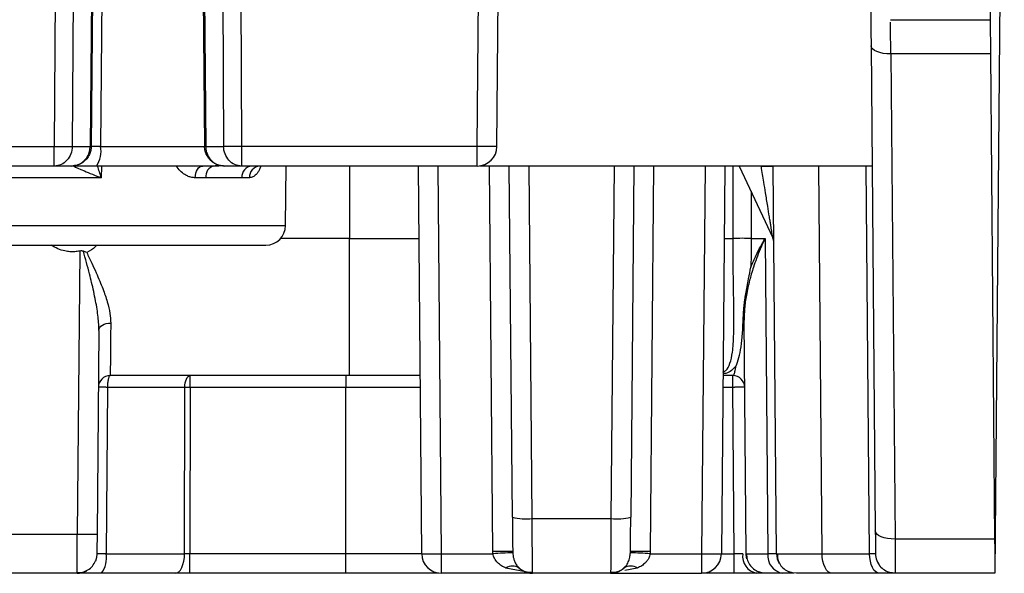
# Model space of a CAD drawing. Extents: x 897.4 to 914.4, y -8.5 to 2.5.
# Tile 10 of 102: x 903.851 to 904.341, y -6.024 to -5.748. Entities that reach past the tile are written whole.
import ezdxf

# ---------------------------------------------------------------- set-up
doc = ezdxf.new("R2010")
doc.units = 0
doc.header["$LTSCALE"] = 4
doc.header["$MEASUREMENT"] = 0
doc.layers.get('0').update_dxf_attribs({"linetype": 'CONTINUOUS'})

msp = doc.modelspace()

# ---------------------------------------------------------------- linework, layer by layer
for p, q in [((904.3410298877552, -5.488966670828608), (904.3363628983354, -6.02375180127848)), ((903.8691821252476, -5.646141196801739), (903.868264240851, -5.811239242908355)), ((903.8781021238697, -5.646141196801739), (903.8771842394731, -5.811239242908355)), ((903.8875478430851, -5.646141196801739), (903.8861070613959, -5.811239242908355)), ((903.8881011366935, -5.646141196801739), (903.8866603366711, -5.811239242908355)), ((903.8927244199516, -5.646141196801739), (903.8913199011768, -5.811239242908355)), ((903.9416086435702, -5.646141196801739), (903.9430494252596, -5.811239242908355)), ((903.9421619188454, -5.646141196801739), (903.9436027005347, -5.811239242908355)), ((903.951607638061, -5.646141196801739), (903.9525255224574, -5.811239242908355)), ((903.9605276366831, -5.646141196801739), (903.9614455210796, -5.811239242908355)), ((904.0787177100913, -5.811239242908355), (904.0801585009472, -5.646141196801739)), ((904.0885598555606, -5.811239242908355), (904.0900006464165, -5.646141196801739)), ((904.3338012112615, -5.730213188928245), (904.3339578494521, -5.748161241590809)), ((904.2843642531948, -5.748161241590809), (904.3339578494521, -5.748161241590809)), ((904.3339578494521, -5.748161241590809), (904.3341066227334, -5.765209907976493)), ((904.2747204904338, -5.761136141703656), (904.2768279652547, -6.002629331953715)), ((904.3341066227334, -5.765209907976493), (904.2845626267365, -5.765209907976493)), ((904.2845626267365, -5.765209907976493), (904.286670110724, -6.006703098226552)), ((904.3341066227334, -5.765209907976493), (904.336214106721, -6.006703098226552)), ((903.8393982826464, -5.811239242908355), (903.868264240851, -5.811239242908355)), ((903.868264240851, -5.820995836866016), (903.868264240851, -5.811239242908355)), ((903.8771842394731, -5.811239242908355), (903.8861070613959, -5.811239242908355)), ((903.8913199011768, -5.811239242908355), (903.9432510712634, -5.811239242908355)), ((903.9436027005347, -5.811239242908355), (903.9525255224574, -5.811239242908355)), ((904.0787177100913, -5.811239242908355), (903.9614455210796, -5.811239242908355)), ((903.9614455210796, -5.811239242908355), (903.9614455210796, -5.820995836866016)), ((904.0787177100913, -5.820995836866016), (904.0787177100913, -5.811239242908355)), ((903.868264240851, -5.820995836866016), (903.8393982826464, -5.820995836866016)), ((903.8768182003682, -5.820995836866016), (903.868264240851, -5.820995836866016)), ((903.8917192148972, -5.820995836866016), (903.891669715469, -5.826849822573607)), ((903.9502519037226, -5.820995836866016), (903.9473994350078, -5.820995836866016)), ((903.9614455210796, -5.820995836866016), (903.9528915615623, -5.820995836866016)), ((904.0787177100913, -5.820995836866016), (903.9614455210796, -5.820995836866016)), ((903.9833653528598, -5.850609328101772), (903.9836237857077, -5.820995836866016)), ((904.0152485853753, -5.820995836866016), (904.0152485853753, -5.857030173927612)), ((904.051116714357, -6.013995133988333), (904.0494324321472, -5.820995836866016)), ((904.060958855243, -6.013995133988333), (904.0592745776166, -5.820995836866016)), ((904.2752428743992, -5.820995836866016), (904.0800379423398, -5.820995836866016)), ((904.0865407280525, -6.012914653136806), (904.0848658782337, -5.820995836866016)), ((904.0962339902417, -5.995854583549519), (904.0947080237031, -5.820995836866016)), ((904.1060761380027, -5.996540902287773), (904.104544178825, -5.820995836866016)), ((904.1468191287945, -5.820995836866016), (904.1452871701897, -5.996540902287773)), ((904.1566552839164, -5.820995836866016), (904.1551293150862, -5.995854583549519)), ((904.1664974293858, -5.820995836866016), (904.1648225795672, -6.012914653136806)), ((904.1920887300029, -5.820995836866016), (904.1904044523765, -6.013995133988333)), ((904.2019308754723, -5.820995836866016), (904.2002465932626, -6.013995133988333)), ((904.2060675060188, -5.857030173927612), (904.2060695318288, -5.820995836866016)), ((904.2091600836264, -5.820995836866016), (904.2258101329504, -5.856702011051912)), ((904.2277145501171, -6.013995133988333), (904.226030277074, -5.820995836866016)), ((904.2503514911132, -6.013995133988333), (904.2486672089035, -5.820995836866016)), ((904.2739745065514, -6.013995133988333), (904.2722902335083, -5.820995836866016)), ((903.891669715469, -5.826849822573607), (903.8159928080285, -5.826849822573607)), ((903.9436960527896, -5.826849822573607), (903.938391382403, -5.826849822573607)), ((903.9654193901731, -5.826849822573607), (903.961594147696, -5.826849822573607)), ((904.2150293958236, -5.833582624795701), (904.2150316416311, -5.857030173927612)), ((903.7242971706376, -5.850609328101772), (903.9833653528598, -5.850609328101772)), ((904.0152485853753, -5.857030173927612), (903.9809081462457, -5.857030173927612)), ((904.0152485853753, -5.925326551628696), (904.0152485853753, -5.857030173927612)), ((904.0152485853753, -5.857030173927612), (904.0497469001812, -5.857030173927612)), ((904.2016164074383, -5.857030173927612), (904.2060675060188, -5.857030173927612)), ((904.2150316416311, -5.857030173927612), (904.2219416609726, -5.857030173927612)), ((904.2219416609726, -5.857030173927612), (904.2233114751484, -6.013995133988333)), ((903.8809471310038, -5.863368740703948), (903.8797177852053, -6.004238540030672)), ((904.2125570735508, -6.013995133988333), (904.2115430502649, -5.89779958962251)), ((903.8904451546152, -5.902802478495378), (903.8895599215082, -6.004238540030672)), ((904.0152485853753, -5.925326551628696), (903.8961027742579, -5.925326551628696)), ((903.9359317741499, -5.931180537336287), (903.9359317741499, -5.925326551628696)), ((904.0132800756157, -5.925326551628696), (904.0132800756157, -5.931180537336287)), ((904.2059290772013, -5.925326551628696), (904.2010203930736, -5.925326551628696)), ((904.2059290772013, -5.931180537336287), (904.2059290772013, -5.925326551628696)), ((903.8947240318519, -5.931180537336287), (903.8940194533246, -6.013995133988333)), ((903.9332539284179, -5.931180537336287), (903.8947240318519, -5.931180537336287)), ((903.9330754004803, -6.013995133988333), (903.9332538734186, -5.931180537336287)), ((903.9359317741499, -5.931180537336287), (903.9357583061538, -6.013995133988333)), ((904.0132800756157, -5.931180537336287), (903.9359317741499, -5.931180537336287)), ((904.0132800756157, -6.013995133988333), (904.0132800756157, -5.931180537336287)), ((904.0503940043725, -5.931180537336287), (904.0132800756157, -5.931180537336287)), ((904.2059290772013, -5.931180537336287), (904.2009693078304, -5.931180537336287)), ((904.2066517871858, -6.013995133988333), (904.2059290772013, -5.931180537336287)), ((904.0503101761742, -5.940636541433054), (904.0504765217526, -5.940636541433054)), ((904.2008867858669, -5.940636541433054), (904.2010492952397, -5.940636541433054)), ((904.1060761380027, -5.996540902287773), (904.1452871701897, -5.996540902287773)), ((903.8279447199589, -6.004238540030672), (903.8797177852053, -6.004238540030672)), ((904.336214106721, -6.006703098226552), (904.286670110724, -6.006703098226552)), ((903.8940194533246, -6.013995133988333), (903.9330754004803, -6.013995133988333)), ((904.0132800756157, -6.013995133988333), (903.9357583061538, -6.013995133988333)), ((903.9357583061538, -6.02375180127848), (903.9357583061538, -6.013995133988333)), ((904.0132800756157, -6.02375180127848), (904.0132800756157, -6.013995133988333)), ((904.051116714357, -6.013995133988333), (904.0132800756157, -6.013995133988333)), ((904.060958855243, -6.013995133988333), (904.0865766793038, -6.013995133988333)), ((904.060958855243, -6.02375180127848), (904.060958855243, -6.013995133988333)), ((904.0865766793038, -6.013995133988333), (904.0865407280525, -6.012914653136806)), ((904.1648225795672, -6.012914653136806), (904.1647866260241, -6.013995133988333)), ((904.1647866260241, -6.013995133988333), (904.1904044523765, -6.013995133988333)), ((904.1904044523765, -6.013995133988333), (904.1904044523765, -6.02375180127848)), ((904.2002465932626, -6.013995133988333), (904.2066517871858, -6.013995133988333)), ((904.2066517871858, -6.02375180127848), (904.2066517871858, -6.013995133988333)), ((904.2125570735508, -6.013995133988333), (904.2132437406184, -6.014001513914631)), ((904.2277145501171, -6.013995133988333), (904.2233114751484, -6.013995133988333)), ((904.2277145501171, -6.013995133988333), (904.2284819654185, -6.014000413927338)), ((904.2503514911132, -6.013995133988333), (904.2739745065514, -6.013995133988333)), ((904.1027813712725, -6.023082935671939), (904.0929727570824, -6.021182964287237)), ((904.1583905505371, -6.021182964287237), (904.1521749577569, -6.022386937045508)), ((903.8796326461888, -6.02375180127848), (903.8280298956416, -6.02375180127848)), ((903.8796326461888, -6.02375180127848), (903.8796432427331, -6.023014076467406)), ((904.0132800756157, -6.02375180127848), (903.9357583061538, -6.02375180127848)), ((904.1062344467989, -6.02375180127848), (904.060958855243, -6.02375180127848)), ((904.1451288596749, -6.02375180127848), (904.1062344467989, -6.02375180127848)), ((904.1451288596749, -6.02375180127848), (904.1904044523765, -6.02375180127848)), ((904.2066517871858, -6.02375180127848), (904.1904044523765, -6.02375180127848)), ((904.2362364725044, -6.02375180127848), (904.2308157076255, -6.02375180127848)), ((904.2788955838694, -6.02375180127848), (904.2552725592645, -6.02375180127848)), ((904.2830286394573, -6.02375180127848), (904.2788955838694, -6.02375180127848)), ((904.3363628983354, -6.02375180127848), (904.2867693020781, -6.02375180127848))]:
    msp.add_line(p, q)
at = {"flags": 128}
for points in [[(904.2845626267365, -5.765209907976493), (904.2826469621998, -5.765144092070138), (904.2808045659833, -5.764921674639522), (904.2791059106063, -5.76455119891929), (904.2776159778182, -5.764046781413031), (904.2763917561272, -5.763427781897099), (904.2754800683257, -5.762717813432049), (904.274915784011, -5.761944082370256), (904.2747204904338, -5.761136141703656)], [(903.9473994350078, -5.820995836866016), (903.9484638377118, -5.820808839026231), (903.9493804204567, -5.820331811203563)], [(903.938391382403, -5.826849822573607), (903.938471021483, -5.825705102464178), (903.9386939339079, -5.8246057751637), (903.9390516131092, -5.82359371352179), (903.9395304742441, -5.822707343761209), (903.9401123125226, -5.821980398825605), (903.9407750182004, -5.821440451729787), (903.9414934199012, -5.821108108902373), (903.9422402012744, -5.820995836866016)], [(903.8904451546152, -5.902802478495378), (903.8905640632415, -5.902090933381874), (903.8909038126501, -5.901408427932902), (903.8914514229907, -5.900781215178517), (903.8921860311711, -5.90023298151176), (903.8930795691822, -5.899784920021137), (903.894097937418, -5.899453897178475), (903.8952022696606, -5.899252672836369), (903.8963504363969, -5.899188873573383)], [(904.286670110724, -6.006703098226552), (904.2847544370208, -6.006637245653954), (904.2829120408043, -6.006414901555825), (904.2812133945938, -6.006044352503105), (904.2797234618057, -6.005539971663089), (904.2784992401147, -6.004920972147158), (904.2775875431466, -6.00421104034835), (904.277023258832, -6.003437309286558), (904.2768279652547, -6.002629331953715)], [(904.336214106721, -6.006703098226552), (904.3362560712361, -6.011510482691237), (904.3362926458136, -6.015701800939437), (904.3363225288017, -6.019127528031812), (904.3363446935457, -6.021665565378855), (904.3363582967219, -6.023225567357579), (904.3363628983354, -6.02375180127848)], [(903.8894747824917, -6.013995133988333), (903.8892711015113, -6.015903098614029), (903.8887268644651, -6.017673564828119)], [(903.9286038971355, -6.02375180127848), (903.9294714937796, -6.023564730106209), (903.9303061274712, -6.023010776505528), (903.9310760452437, -6.022110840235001), (903.9317520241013, -6.020899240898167), (903.9323083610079, -6.019422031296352), (903.9327238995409, -6.017735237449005), (903.9329828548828, -6.015903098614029), (903.9330754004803, -6.013995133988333)], [(904.2129084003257, -6.016516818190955), (904.2127607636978, -6.015903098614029), (904.2125570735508, -6.013995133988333)], [(904.2552725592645, -6.02375180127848), (904.2543177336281, -6.023564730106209), (904.2533991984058, -6.023010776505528), (904.252551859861, -6.022110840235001), (904.2518079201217, -6.020899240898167), (904.251195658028, -6.019422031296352), (904.2507383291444, -6.017735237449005), (904.2504533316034, -6.015903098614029), (904.2503514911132, -6.013995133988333)], [(904.2788955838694, -6.02375180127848), (904.277940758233, -6.023564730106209), (904.2770222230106, -6.023010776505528), (904.2761748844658, -6.022110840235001), (904.2754309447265, -6.020899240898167), (904.2748186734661, -6.019422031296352), (904.2743613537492, -6.017735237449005), (904.2740763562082, -6.015903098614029), (904.2739745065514, -6.013995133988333)], [(904.0996036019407, -6.021182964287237), (904.1003030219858, -6.021763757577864), (904.1004098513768, -6.021843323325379)], [(904.1507632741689, -6.021979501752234), (904.1510602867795, -6.021763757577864), (904.1517597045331, -6.021182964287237)], [(904.2223992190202, -6.02375180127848), (904.2204895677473, -6.023564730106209), (904.2187241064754, -6.023039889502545)], [(904.2375566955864, -6.02375180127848), (904.2356470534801, -6.023564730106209), (904.2339062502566, -6.023049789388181)], [(904.2867693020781, -6.02375180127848), (904.2848596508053, -6.023564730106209), (904.2840707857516, -6.023374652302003)]]:
    msp.add_lwpolyline(points, dxfattribs=at)
for centre, radius, start, end in [((903.8863836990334, -5.787181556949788), 0.02405927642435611, 269.3411889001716, 270.6588110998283), ((903.8782287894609, -5.813552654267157), 0.01329394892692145, 325.9516347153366, 10.0216260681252), ((903.9433260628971, -5.787181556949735), 0.02405927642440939, 269.3411889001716, 270.6588110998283), ((904.0787177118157, -5.811153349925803), 0.00984251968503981, 270, 359.5000000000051), ((903.9488822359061, -5.826117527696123), 0.005237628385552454, 102.0777696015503, 188.0370955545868), ((903.9670438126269, -5.826434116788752), 0.005465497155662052, 95.72038382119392, 184.3621305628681), ((903.9709399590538, -5.826509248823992), 0.005531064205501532, 94.57877028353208, 183.5302049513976), ((904.2230803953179, -5.990205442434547), 0.16891861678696, 88.99843794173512, 91.00156205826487), ((903.9735232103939, -5.85052342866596), 0.009842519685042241, 270, 359.5000000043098), ((904.210549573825, -6.207446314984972), 0.3504448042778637, 89.26718682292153, 90.73281317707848), ((904.2204579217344, -5.859197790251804), 0.005905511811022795, 0.5000000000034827, 25.00000092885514), ((904.2083703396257, -5.897846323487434), 0.003173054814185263, 0.8439028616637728, 29.10429346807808), ((903.896102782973, -5.931232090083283), 0.005905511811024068, 90, 179.5000000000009), ((904.2059290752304, -5.931232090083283), 0.005905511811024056, 0.4999999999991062, 90), ((904.1033548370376, -5.964651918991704), 0.03200488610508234, 257.1445287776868, 274.8776161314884), ((904.1480084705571, -5.964651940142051), 0.03200486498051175, 265.1223817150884, 282.8554756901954), ((903.8846388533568, -5.722228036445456), 0.2820534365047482, 269.0002931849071, 270.9997068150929), ((903.8817575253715, -6.016287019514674), 0.01247427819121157, 323.243612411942, 10.58703406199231), ((904.0609588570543, -6.013909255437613), 0.009842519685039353, 180.4999999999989, 270), ((904.0914618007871, -6.294925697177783), 0.2820539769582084, 89.00029416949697, 90.99970583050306), ((904.105943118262, -6.30631562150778), 0.2929613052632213, 91.86646199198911, 93.7903468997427), ((904.1454202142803, -6.306315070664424), 0.292960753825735, 86.20965128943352, 88.13353981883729), ((904.1599015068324, -6.294925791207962), 0.2820540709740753, 89.0002945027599, 90.99970549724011), ((904.1904044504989, -6.013909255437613), 0.009842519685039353, 270, 359.5000000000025), ((904.219498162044, -6.015175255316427), 0.008745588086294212, 172.4799989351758, 258.7165315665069), ((904.2321510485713, -6.014960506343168), 0.008892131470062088, 173.7674115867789, 261.3631592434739), ((904.2375566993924, -6.013909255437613), 0.009842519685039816, 180.4999999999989, 209.9310012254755), ((904.2867692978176, -6.013909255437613), 0.00984251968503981, 180.4999999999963, 221.3632842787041), ((904.0962881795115, -6.026123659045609), 0.005949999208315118, 56.13665958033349, 123.8633404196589), ((904.155075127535, -6.026123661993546), 0.005950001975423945, 56.13667081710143, 123.8633291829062), ((903.879632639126, -6.013909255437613), 0.009842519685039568, 270, 299.2346250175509), ((904.1062344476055, -6.013909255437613), 0.009842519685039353, 239.5260514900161, 269.9999999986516), ((904.1451288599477, -6.013909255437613), 0.00984251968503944, 269.9999999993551, 302.3534430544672)]:
    msp.add_arc(centre, radius, start, end)
for points, knots in [([(904.274522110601, -5.738404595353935), (904.274522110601, -5.738404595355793), (904.2745410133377, -5.740570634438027), (904.2746108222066, -5.748569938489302), (904.2746615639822, -5.754384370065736), (904.274720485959, -5.761136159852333)], [0, 0, 0, 0, 0.5, 0.5, 1, 1, 1, 1]), ([(903.8682642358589, -5.811239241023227), (903.8701251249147, -5.811249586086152), (903.8719828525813, -5.811255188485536), (903.8751218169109, -5.811255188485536), (903.8763977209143, -5.811249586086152), (903.8771842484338, -5.811239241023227)], [0, 0, 0, 0, 0.5, 0.5, 1, 1, 1, 1]), ([(903.8771842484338, -5.811239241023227), (903.8771639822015, -5.813801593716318), (903.8761936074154, -5.816339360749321), (903.8728949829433, -5.819947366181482), (903.8705866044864, -5.820995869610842), (903.8682642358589, -5.820995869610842)], [0, 0, 0, 0, 0.5, 0.5, 1, 1, 1, 1]), ([(903.8768181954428, -5.820995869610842), (903.8774207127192, -5.820959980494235), (903.8785990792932, -5.820889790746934), (903.8802607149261, -5.820347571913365), (903.8817343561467, -5.819558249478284), (903.8829934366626, -5.818555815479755), (903.8840267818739, -5.817410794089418), (903.8848350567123, -5.816178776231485), (903.8854301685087, -5.814910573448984), (903.8858258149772, -5.813648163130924), (903.8860582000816, -5.812425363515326), (903.8860911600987, -5.811625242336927), (903.8861070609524, -5.811239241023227)], [0, 0, 0, 0, 0.124821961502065, 0.244119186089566, 0.3578933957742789, 0.4661470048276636, 0.5688832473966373, 0.6661063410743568, 0.7578216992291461, 0.8440362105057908, 0.9247586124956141, 0.9999999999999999, 0.9999999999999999, 0.9999999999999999, 0.9999999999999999]), ([(903.8866603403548, -5.811239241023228), (903.886615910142, -5.811898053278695), (903.886521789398, -5.813293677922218), (903.8857911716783, -5.815404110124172), (903.8844933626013, -5.817496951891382), (903.8825156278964, -5.819331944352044), (903.8798873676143, -5.8207117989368), (903.877867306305, -5.820898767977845), (903.8768181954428, -5.820995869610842)], [0, 0, 0, 0, 0.1285555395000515, 0.2723314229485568, 0.4313556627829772, 0.6056414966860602, 0.7951914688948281, 1, 1, 1, 1]), ([(903.8913198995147, -5.811239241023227), (903.8900047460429, -5.811255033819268), (903.8888181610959, -5.811263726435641), (903.8871235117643, -5.811263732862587), (903.8866602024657, -5.811255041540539), (903.8866603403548, -5.811239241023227)], [0, 0, 0, 0, 0.5, 0.5, 1, 1, 1, 1]), ([(903.9528915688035, -5.820995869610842), (903.9522527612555, -5.820959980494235), (903.9510034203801, -5.820889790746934), (903.9492387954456, -5.820347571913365), (903.9476738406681, -5.819558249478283), (903.9463375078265, -5.818555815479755), (903.9452422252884, -5.817410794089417), (903.9443872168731, -5.816178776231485), (903.9437594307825, -5.814910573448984), (903.9433434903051, -5.813648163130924), (903.9431003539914, -5.812425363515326), (903.9430659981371, -5.811625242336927), (903.9430494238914, -5.811239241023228)], [0, 0, 0, 0, 0.1248219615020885, 0.2441191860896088, 0.3578933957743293, 0.4661470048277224, 0.5688832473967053, 0.6661063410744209, 0.7578216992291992, 0.8440362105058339, 0.9247586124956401, 1, 1, 1, 1]), ([(903.9436027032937, -5.811239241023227), (903.9436453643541, -5.811898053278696), (903.9437357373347, -5.813293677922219), (903.9444313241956, -5.815404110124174), (903.9456591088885, -5.817496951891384), (903.947524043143, -5.819331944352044), (903.9499978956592, -5.8207117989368), (903.9519024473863, -5.820898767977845), (903.9528915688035, -5.820995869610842)], [0, 0, 0, 0, 0.1285555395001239, 0.272331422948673, 0.4313556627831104, 0.6056414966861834, 0.7951914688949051, 0.9999999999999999, 0.9999999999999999, 0.9999999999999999, 0.9999999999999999]), ([(903.9614455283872, -5.811239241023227), (903.9613189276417, -5.81123993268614), (903.9610964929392, -5.811241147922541), (903.9606483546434, -5.811243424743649), (903.959867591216, -5.811247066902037), (903.9582619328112, -5.811253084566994), (903.9562582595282, -5.811256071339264), (903.9540317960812, -5.811253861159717), (903.9530829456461, -5.81124465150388), (903.9525255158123, -5.811239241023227)], [0, 0, 0, 0, 0.03411052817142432, 0.05993144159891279, 0.1209079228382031, 0.245448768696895, 0.5004120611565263, 0.7065025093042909, 1, 1, 1, 1]), ([(903.9614455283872, -5.820995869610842), (903.9591231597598, -5.820995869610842), (903.9568147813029, -5.819947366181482), (903.9535161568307, -5.81633936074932), (903.9525457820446, -5.813801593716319), (903.9525255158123, -5.811239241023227)], [0, 0, 0, 0, 0.5, 0.5, 1, 1, 1, 1]), ([(904.0885598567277, -5.811239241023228), (904.088529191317, -5.811244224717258), (904.088471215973, -5.811253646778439), (904.0880470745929, -5.811263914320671), (904.0874949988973, -5.811270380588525), (904.0868786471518, -5.811273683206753), (904.0862721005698, -5.811274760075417), (904.0849648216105, -5.811275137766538), (904.0830327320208, -5.811269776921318), (904.0808389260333, -5.811256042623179), (904.079758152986, -5.811247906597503), (904.0791591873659, -5.811243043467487), (904.0788640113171, -5.811240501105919), (904.0787177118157, -5.811239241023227)], [0, 0, 0, 0, 0.1149394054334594, 0.2173018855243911, 0.3070772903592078, 0.3842568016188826, 0.4488329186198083, 0.5007994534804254, 0.7596499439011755, 0.88324890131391, 0.9425832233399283, 0.9715422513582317, 1, 1, 1, 1]), ([(903.8892436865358, -5.820995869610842), (903.8883714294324, -5.820995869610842), (903.8866500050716, -5.820995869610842), (903.8842671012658, -5.820995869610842), (903.8821226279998, -5.820995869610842), (903.8802742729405, -5.820995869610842), (903.8787525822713, -5.820995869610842), (903.8776596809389, -5.820995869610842), (903.8769437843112, -5.820995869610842), (903.8768602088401, -5.820995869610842), (903.8768181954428, -5.820995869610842)], [0, 0, 0, 0, 0.1263140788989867, 0.2492844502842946, 0.3726357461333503, 0.5000591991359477, 0.6235367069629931, 0.7499737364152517, 0.8743117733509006, 1, 1, 1, 1]), ([(903.8781862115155, -5.821153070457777), (903.8786527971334, -5.82151332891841), (903.8807294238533, -5.822444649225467), (903.885709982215, -5.824514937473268), (903.8886543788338, -5.825679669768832), (903.8916697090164, -5.826849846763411)], [0, 0, 0, 0, 0.5, 0.5, 1, 1, 1, 1]), ([(903.9473994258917, -5.820995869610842), (903.9451629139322, -5.820995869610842), (903.9407049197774, -5.820995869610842), (903.9337867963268, -5.820995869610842), (903.9267347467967, -5.820995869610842), (903.9195302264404, -5.820995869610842), (903.9121787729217, -5.820995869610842), (903.9046773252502, -5.820995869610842), (903.8970333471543, -5.820995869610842), (903.89184606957, -5.820995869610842), (903.8892436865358, -5.820995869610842)], [0, 0, 0, 0, 0.1259900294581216, 0.2511333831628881, 0.3757090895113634, 0.4999999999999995, 0.6242909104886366, 0.7488666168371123, 0.8740099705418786, 1, 1, 1, 1]), ([(903.9383913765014, -5.826849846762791), (903.9378120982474, -5.826816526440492), (903.9366545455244, -5.826749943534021), (903.9349170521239, -5.826199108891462), (903.9329682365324, -5.825185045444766), (903.9308618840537, -5.823557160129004), (903.9296166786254, -5.82184842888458), (903.9289953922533, -5.820995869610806)], [0, 0, 0, 0, 0.1656838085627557, 0.3310805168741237, 0.5001550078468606, 0.7506059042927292, 0.9999999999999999, 0.9999999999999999, 0.9999999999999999, 0.9999999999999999]), ([(903.9710891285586, -5.820995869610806), (903.9708691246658, -5.821572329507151), (903.970430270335, -5.82272222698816), (903.9696150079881, -5.824150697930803), (903.9685402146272, -5.825504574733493), (903.9671546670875, -5.826619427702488), (903.9659942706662, -5.826773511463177), (903.9654193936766, -5.826849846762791)], [0, 0, 0, 0, 0.1660336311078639, 0.3311967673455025, 0.4991297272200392, 0.7518617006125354, 1, 1, 1, 1]), ([(904.225810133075, -5.856702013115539), (904.2258035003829, -5.856666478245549), (904.2257894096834, -5.856590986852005), (904.2256955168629, -5.856043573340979), (904.2255574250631, -5.855211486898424), (904.2253692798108, -5.854053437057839), (904.225133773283, -5.852581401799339), (904.2248491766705, -5.850788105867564), (904.2245142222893, -5.848674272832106), (904.2239937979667, -5.845414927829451), (904.223217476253, -5.840613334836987), (904.2222952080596, -5.83481777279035), (904.2212289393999, -5.828232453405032), (904.2205363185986, -5.823880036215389), (904.2201277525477, -5.821312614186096)], [0, 0, 0, 0, 0.02399737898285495, 0.05098078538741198, 0.08278892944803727, 0.1205624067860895, 0.16498466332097, 0.2164750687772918, 0.2753020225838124, 0.3416449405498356, 0.4830447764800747, 0.6597924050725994, 0.7993169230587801, 1, 1, 1, 1]), ([(904.2010346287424, -5.923695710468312), (904.2015275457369, -5.923421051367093), (904.203021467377, -5.922588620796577), (904.2045698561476, -5.919488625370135), (904.2059014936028, -5.913856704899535), (904.2063583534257, -5.906795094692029), (904.2064659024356, -5.899267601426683), (904.2064365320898, -5.890529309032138), (904.2062284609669, -5.879555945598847), (904.2060879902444, -5.866749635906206), (904.2060742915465, -5.860249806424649), (904.2060675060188, -5.857030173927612)], [0, 0, 0, 0, 0.07514217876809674, 0.2277392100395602, 0.3743673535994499, 0.5374266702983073, 0.6138928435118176, 0.6871025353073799, 0.849548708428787, 0.9254752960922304, 1, 1, 1, 1]), ([(904.2219416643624, -5.857030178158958), (904.2211373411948, -5.858810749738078), (904.2196152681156, -5.862180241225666), (904.2177492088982, -5.866932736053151), (904.216281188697, -5.871100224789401), (904.2151634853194, -5.874683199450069), (904.2138560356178, -5.879377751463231), (904.2125946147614, -5.885101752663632), (904.2116681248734, -5.891766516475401), (904.211583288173, -5.89585868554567), (904.2115430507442, -5.897799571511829)], [0, 0, 0, 0, 0.1277773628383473, 0.2418014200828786, 0.3420723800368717, 0.4285910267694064, 0.5013590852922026, 0.6838917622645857, 0.8500721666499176, 1, 1, 1, 1]), ([(904.2149348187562, -5.871291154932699), (904.2157726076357, -5.869326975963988), (904.217789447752, -5.864598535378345), (904.2204097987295, -5.859822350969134), (904.2219416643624, -5.857030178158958)], [0, 0, 0, 0, 0.4153967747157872, 1, 1, 1, 1]), ([(904.2150316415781, -5.857030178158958), (904.2150300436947, -5.858229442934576), (904.2150268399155, -5.860633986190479), (904.2150080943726, -5.864222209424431), (904.2149794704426, -5.867795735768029), (904.2149497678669, -5.870120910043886), (904.2149348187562, -5.871291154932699)], [0, 0, 0, 0, 0.2470920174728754, 0.4954230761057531, 0.7460497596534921, 1, 1, 1, 1]), ([(903.7341393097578, -5.860365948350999), (903.7341393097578, -5.860365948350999), (903.7877714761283, -5.860365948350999), (903.9198910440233, -5.860365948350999), (903.9735232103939, -5.860365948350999), (903.9735232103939, -5.860365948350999)], [0, 0, 0, 0, 0.5, 0.5, 1, 1, 1, 1]), ([(903.8809471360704, -5.863368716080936), (903.8801314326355, -5.863492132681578), (903.878501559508, -5.863738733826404), (903.8760084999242, -5.86369291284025), (903.8731387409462, -5.863278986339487), (903.869929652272, -5.862316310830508), (903.8678093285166, -5.861015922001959), (903.8667495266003, -5.860365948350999)], [0, 0, 0, 0, 0.1660895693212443, 0.331866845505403, 0.5002480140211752, 0.7502088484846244, 1, 1, 1, 1]), ([(903.8827764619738, -5.863421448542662), (903.8825068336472, -5.863356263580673), (903.8819069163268, -5.863211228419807), (903.8812879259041, -5.863312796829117), (903.8809471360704, -5.863368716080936)], [0, 0, 0, 0, 0.4494424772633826, 1, 1, 1, 1]), ([(903.8904451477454, -5.902802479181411), (903.890432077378, -5.901768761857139), (903.8904045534, -5.899591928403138), (903.8900885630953, -5.896086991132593), (903.8895697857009, -5.89220358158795), (903.8888217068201, -5.887933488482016), (903.8876036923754, -5.882062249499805), (903.8856312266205, -5.873857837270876), (903.8838030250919, -5.86717433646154), (903.8827764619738, -5.863421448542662)], [0, 0, 0, 0, 0.08244726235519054, 0.1736199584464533, 0.2736056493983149, 0.3824706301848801, 0.5002662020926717, 0.7193918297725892, 1, 1, 1, 1]), ([(903.8893020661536, -5.860365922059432), (903.8891229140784, -5.860623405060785), (903.88794413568, -5.862317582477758), (903.8860233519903, -5.863229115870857), (903.8843944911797, -5.864002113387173)], [0, 0, 0, 0, 0.1519811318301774, 1, 1, 1, 1]), ([(903.8843945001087, -5.864002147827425), (903.8852414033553, -5.865776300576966), (903.8868532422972, -5.869152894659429), (903.8890275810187, -5.873936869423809), (903.890863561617, -5.878180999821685), (903.8928209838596, -5.883053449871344), (903.8946441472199, -5.888437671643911), (903.8960872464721, -5.894196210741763), (903.8962663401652, -5.897593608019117), (903.8963504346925, -5.899188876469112)], [0, 0, 0, 0, 0.1460379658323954, 0.2779416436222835, 0.3957805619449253, 0.4996531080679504, 0.6869194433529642, 0.8529911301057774, 1, 1, 1, 1]), ([(904.211142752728, -5.896302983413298), (904.2111853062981, -5.895371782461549), (904.2112668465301, -5.893587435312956), (904.2115353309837, -5.89072830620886), (904.2118092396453, -5.888538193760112), (904.2120298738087, -5.887009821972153), (904.2121856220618, -5.885980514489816), (904.212695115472, -5.882811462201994), (904.2136587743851, -5.877877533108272), (904.2145405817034, -5.873271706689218), (904.2149186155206, -5.871297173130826)], [0, 0, 0, 0, 0.1304225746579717, 0.2499129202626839, 0.3748485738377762, 0.4060946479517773, 0.4373456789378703, 0.4998644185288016, 0.7855901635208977, 1, 1, 1, 1]), ([(903.8963504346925, -5.899188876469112), (903.8963380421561, -5.900499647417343), (903.8963133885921, -5.903107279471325), (903.8962798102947, -5.906683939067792), (903.8962489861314, -5.909973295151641), (903.8962211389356, -5.912946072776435), (903.8961962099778, -5.915601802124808), (903.896174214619, -5.917935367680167), (903.8961551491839, -5.91994561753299), (903.8961390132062, -5.921633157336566), (903.8961258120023, -5.922999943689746), (903.8961155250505, -5.9240522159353), (903.8961082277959, -5.924788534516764), (903.8961036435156, -5.925243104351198), (903.8961030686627, -5.925298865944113), (903.896102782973, -5.925326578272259)], [0, 0, 0, 0, 0.08215370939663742, 0.1634356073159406, 0.2438457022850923, 0.3233840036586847, 0.4020505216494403, 0.4798452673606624, 0.5567682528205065, 0.6328194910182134, 0.7079989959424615, 0.7823067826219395, 0.85574286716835, 0.9283072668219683, 1, 1, 1, 1]), ([(904.2075341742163, -5.920535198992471), (904.2085930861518, -5.9181644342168), (904.2094542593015, -5.915013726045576), (904.2106311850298, -5.906937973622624), (904.2109633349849, -5.902031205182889), (904.211142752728, -5.896302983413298)], [0, 0, 0, 0, 0.5, 0.5, 1, 1, 1, 1]), ([(904.2075327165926, -5.920540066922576), (904.2060622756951, -5.922122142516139), (904.2042728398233, -5.924047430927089), (904.2015190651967, -5.924377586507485), (904.2010281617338, -5.924436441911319)], [0, 0, 0, 0, 0.821734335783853, 1, 1, 1, 1]), ([(904.2059290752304, -5.925326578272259), (904.2060444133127, -5.92528602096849), (904.2062651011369, -5.925208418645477), (904.2065675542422, -5.924617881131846), (904.2068465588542, -5.923797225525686), (904.2071019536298, -5.922798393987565), (904.2073327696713, -5.921728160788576), (904.2074692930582, -5.920916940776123), (904.2075327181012, -5.920540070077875)], [0, 0, 0, 0, 0.2127055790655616, 0.4069907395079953, 0.5828580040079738, 0.7403111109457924, 0.8793556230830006, 1, 1, 1, 1]), ([(903.896102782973, -5.92532657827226), (903.8959807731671, -5.925364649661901), (903.8957568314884, -5.925434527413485), (903.8954675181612, -5.92591569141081), (903.8952722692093, -5.926462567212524), (903.895099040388, -5.92715596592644), (903.8949318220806, -5.92798842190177), (903.8948134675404, -5.929073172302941), (903.8947347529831, -5.930119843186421), (903.8947272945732, -5.930857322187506), (903.8947240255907, -5.931180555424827)], [0, 0, 0, 0, 0.1661179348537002, 0.3048995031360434, 0.4161454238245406, 0.4999547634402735, 0.6481413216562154, 0.7598479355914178, 0.8947425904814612, 1, 1, 1, 1]), ([(903.933253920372, -5.931180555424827), (903.9332600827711, -5.929623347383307), (903.9335449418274, -5.928134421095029), (903.9345479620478, -5.925941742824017), (903.9352255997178, -5.925326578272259), (903.9359317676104, -5.925326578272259)], [0, 0, 0, 0, 0.5, 0.5, 1, 1, 1, 1]), ([(904.0503429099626, -5.925326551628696), (904.0488004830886, -5.925326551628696), (904.037407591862, -5.925326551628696), (904.0255236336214, -5.925326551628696), (904.0152485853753, -5.925326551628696)], [0, 0, 0, 0, 0.1353850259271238, 1, 1, 1, 1]), ([(903.8947240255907, -5.931180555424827), (903.8944499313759, -5.931177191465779), (903.8936639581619, -5.93116754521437), (903.892275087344, -5.931157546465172), (903.8906298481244, -5.931161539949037), (903.8903539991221, -5.931173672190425), (903.8901974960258, -5.931180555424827)], [0, 0, 0, 0, 0.109026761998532, 0.3126374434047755, 0.6100244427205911, 1, 1, 1, 1]), ([(903.9359317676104, -5.931180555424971), (903.9358166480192, -5.931180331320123), (903.9355858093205, -5.93117988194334), (903.9351246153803, -5.931179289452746), (903.934321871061, -5.931178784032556), (903.9336806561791, -5.931179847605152), (903.933253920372, -5.931180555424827)], [0, 0, 0, 0, 0.1243905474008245, 0.2494288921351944, 0.5004863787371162, 0.9999999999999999, 0.9999999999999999, 0.9999999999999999, 0.9999999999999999]), ([(904.2118343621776, -5.931180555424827), (904.2117952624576, -5.931176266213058), (904.2117236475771, -5.931168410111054), (904.2112331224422, -5.931161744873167), (904.2106802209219, -5.931159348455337), (904.2097579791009, -5.931158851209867), (904.2085183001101, -5.931162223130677), (904.2072017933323, -5.931170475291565), (904.2065709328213, -5.931175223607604), (904.2062117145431, -5.931178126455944), (904.2060346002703, -5.931179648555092), (904.2059290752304, -5.931180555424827)], [0, 0, 0, 0, 0.1675145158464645, 0.3068188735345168, 0.4178438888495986, 0.5005348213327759, 0.759522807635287, 0.8831874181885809, 0.9425532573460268, 0.9657731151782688, 1, 1, 1, 1]), ([(904.0962339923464, -5.995854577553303), (904.0962671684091, -5.999656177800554), (904.0962993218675, -6.003340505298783), (904.0963519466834, -6.009370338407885), (904.0963719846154, -6.011666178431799), (904.096382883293, -6.012914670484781)], [0, 0, 0, 0, 0.5, 0.5, 1, 1, 1, 1]), ([(904.1062344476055, -6.023751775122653), (904.1062344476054, -6.023751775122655), (904.1062178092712, -6.020891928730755), (904.1061598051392, -6.010922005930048), (904.1061188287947, -6.003878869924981), (904.1060761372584, -5.99654092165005)], [0, 0, 0, 0, 0.5, 0.5, 1, 1, 1, 1]), ([(904.1452871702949, -5.99654092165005), (904.1452444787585, -6.003878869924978), (904.145203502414, -6.010922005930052), (904.145145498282, -6.020891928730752), (904.1451288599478, -6.023751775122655), (904.1451288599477, -6.023751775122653)], [0, 0, 0, 0, 0.5, 0.5, 1, 1, 1, 1]), ([(904.1549804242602, -6.012914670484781), (904.1549913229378, -6.011666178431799), (904.1550113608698, -6.009370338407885), (904.1550639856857, -6.003340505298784), (904.1550961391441, -5.999656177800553), (904.1551293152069, -5.995854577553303)], [0, 0, 0, 0, 0.5, 0.5, 1, 1, 1, 1]), ([(903.8796432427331, -6.023014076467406), (903.8796468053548, -6.02283526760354), (903.8796574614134, -6.022300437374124), (903.8796752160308, -6.018311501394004), (903.87969650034, -6.011940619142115), (903.8797106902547, -6.006805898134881), (903.8797177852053, -6.004238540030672)], [0, 0, 0, 0, 0.1434061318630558, 0.4289381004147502, 0.7144693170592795, 1, 1, 1, 1]), ([(903.8895599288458, -6.004238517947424), (903.8895542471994, -6.00488957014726), (903.8895430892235, -6.006168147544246), (903.8895270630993, -6.008004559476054), (903.8895123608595, -6.009689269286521), (903.8894992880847, -6.011187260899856), (903.8894882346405, -6.012453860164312), (903.8894805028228, -6.013339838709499), (903.8894756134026, -6.01390011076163), (903.889475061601, -6.013963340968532), (903.889474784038, -6.013995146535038)], [0, 0, 0, 0, 0.1269751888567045, 0.2493618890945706, 0.3721541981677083, 0.5002987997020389, 0.6286582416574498, 0.7600084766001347, 0.8792813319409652, 1, 1, 1, 1]), ([(904.2768279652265, -6.002629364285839), (904.2768574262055, -6.006005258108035), (904.2768827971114, -6.008912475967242), (904.2769177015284, -6.012912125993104), (904.2769271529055, -6.013995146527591), (904.2769271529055, -6.013995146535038)], [0, 0, 0, 0, 0.5, 0.5, 1, 1, 1, 1]), ([(904.2866701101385, -6.006703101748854), (904.2866866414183, -6.011763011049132), (904.2867031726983, -6.016127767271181), (904.2867362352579, -6.02212724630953), (904.2867527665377, -6.023751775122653), (904.2867692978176, -6.023751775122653)], [0, 0, 0, 0, 0.5, 0.5, 1, 1, 1, 1]), ([(904.0511167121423, -6.013995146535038), (904.0511169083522, -6.014017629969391), (904.052177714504, -6.014030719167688), (904.0558216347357, -6.014030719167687), (904.0583823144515, -6.014017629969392), (904.0609588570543, -6.013995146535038)], [0, 0, 0, 0, 0.5, 0.5, 1, 1, 1, 1]), ([(904.0929727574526, -6.02118298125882), (904.0922170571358, -6.020801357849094), (904.0907790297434, -6.020075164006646), (904.0888386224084, -6.018469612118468), (904.0871997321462, -6.016512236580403), (904.0867717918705, -6.01478338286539), (904.0865766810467, -6.013995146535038)], [0, 0, 0, 0, 0.2627649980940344, 0.5000173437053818, 0.7720428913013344, 1, 1, 1, 1]), ([(904.0964020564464, -6.013509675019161), (904.0964416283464, -6.013968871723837), (904.0965296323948, -6.014990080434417), (904.0968813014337, -6.01654585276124), (904.097479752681, -6.018234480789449), (904.0983801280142, -6.019900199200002), (904.099189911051, -6.020749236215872), (904.099603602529, -6.02118298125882)], [0, 0, 0, 0, 0.1352484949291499, 0.3007794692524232, 0.5000226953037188, 0.7445780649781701, 1, 1, 1, 1]), ([(904.1517597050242, -6.021182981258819), (904.152044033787, -6.020898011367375), (904.1526073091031, -6.02033346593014), (904.1533236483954, -6.019273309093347), (904.1540417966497, -6.017847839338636), (904.1546918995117, -6.015977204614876), (904.1548763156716, -6.014287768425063), (904.1549612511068, -6.013509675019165)], [0, 0, 0, 0, 0.1702255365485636, 0.3372287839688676, 0.5001846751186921, 0.7698030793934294, 1, 1, 1, 1]), ([(904.1647866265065, -6.013995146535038), (904.1647183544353, -6.014380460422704), (904.1645769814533, -6.015178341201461), (904.1640681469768, -6.016328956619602), (904.1633476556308, -6.017455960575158), (904.1622160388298, -6.01873495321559), (904.1605817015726, -6.020074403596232), (904.1591454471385, -6.020801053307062), (904.1583905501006, -6.02118298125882)], [0, 0, 0, 0, 0.110381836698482, 0.2285709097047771, 0.3578347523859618, 0.5006829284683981, 0.7375583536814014, 1, 1, 1, 1]), ([(904.1904044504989, -6.013995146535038), (904.1929809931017, -6.014017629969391), (904.1955416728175, -6.014030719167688), (904.1991855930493, -6.014030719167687), (904.200246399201, -6.014017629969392), (904.2002465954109, -6.013995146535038)], [0, 0, 0, 0, 0.5, 0.5, 1, 1, 1, 1]), ([(904.212736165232, -6.013997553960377), (904.2127886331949, -6.01490539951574), (904.212896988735, -6.016780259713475), (904.2141302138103, -6.019433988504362), (904.2160994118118, -6.021720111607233), (904.2179012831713, -6.022621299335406), (904.2187937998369, -6.023067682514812)], [0, 0, 0, 0, 0.236519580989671, 0.4884543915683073, 0.746617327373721, 1, 1, 1, 1]), ([(904.2132437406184, -6.014001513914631), (904.2136590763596, -6.014010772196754), (904.2146263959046, -6.01403233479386), (904.2201560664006, -6.014008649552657), (904.2233114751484, -6.013995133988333)], [0, 0, 0, 0, 0.4293676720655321, 1, 1, 1, 1]), ([(904.2281067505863, -6.014000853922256), (904.2281252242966, -6.01490648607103), (904.228163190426, -6.016767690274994), (904.2293299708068, -6.019427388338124), (904.2312599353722, -6.021717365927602), (904.2330607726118, -6.022620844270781), (904.2339512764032, -6.023067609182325)], [0, 0, 0, 0, 0.2392034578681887, 0.4915974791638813, 0.7485978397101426, 1, 1, 1, 1]), ([(904.2284819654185, -6.014000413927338), (904.2286662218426, -6.014002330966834), (904.2292171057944, -6.014008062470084), (904.2334481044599, -6.014010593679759), (904.2405126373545, -6.014007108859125), (904.247071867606, -6.013999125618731), (904.2503514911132, -6.013995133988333)], [0, 0, 0, 0, 0.1434860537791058, 0.4289900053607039, 0.714494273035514, 1, 1, 1, 1]), ([(903.8796343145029, -6.023367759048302), (903.8805426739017, -6.023356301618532), (903.8824167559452, -6.023332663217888), (903.8850799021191, -6.022188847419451), (903.8873835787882, -6.020279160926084), (903.8883043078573, -6.018482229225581), (903.8887592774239, -6.017594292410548)], [0, 0, 0, 0, 0.2375775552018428, 0.4901582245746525, 0.7480665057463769, 1, 1, 1, 1]), ([(904.0987683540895, -6.020244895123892), (904.0994364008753, -6.020893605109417), (904.1008067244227, -6.02222426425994), (904.1034717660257, -6.023250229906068), (904.1053281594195, -6.023234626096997), (904.1062313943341, -6.023227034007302)], [0, 0, 0, 0, 0.3281467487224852, 0.673107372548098, 1, 1, 1, 1]), ([(904.1451319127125, -6.023227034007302), (904.1460351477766, -6.023234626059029), (904.1478915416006, -6.023250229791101), (904.150556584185, -6.022224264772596), (904.1519269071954, -6.020893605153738), (904.1525949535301, -6.020244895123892)], [0, 0, 0, 0, 0.3268926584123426, 0.6718533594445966, 0.9999999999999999, 0.9999999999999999, 0.9999999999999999, 0.9999999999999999]), ([(904.2776427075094, -6.01759443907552), (904.2780973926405, -6.018482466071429), (904.2790167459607, -6.020278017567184), (904.2813207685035, -6.022203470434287), (904.2839857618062, -6.02337498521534), (904.28585933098, -6.023426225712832), (904.286767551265, -6.023451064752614)], [0, 0, 0, 0, 0.2523607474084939, 0.5102623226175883, 0.7625976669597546, 1, 1, 1, 1]), ([(903.8917517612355, -6.023751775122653), (903.8908968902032, -6.023751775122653), (903.889209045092, -6.023751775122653), (903.886881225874, -6.023751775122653), (903.8847856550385, -6.023751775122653), (903.8824022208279, -6.023751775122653), (903.8800959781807, -6.023751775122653), (903.8797873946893, -6.023751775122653), (903.879632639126, -6.023751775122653)], [0, 0, 0, 0, 0.1264714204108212, 0.2497033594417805, 0.3733167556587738, 0.500900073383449, 0.7496998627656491, 1, 1, 1, 1]), ([(903.9286039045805, -6.023751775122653), (903.9262449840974, -6.023751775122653), (903.9215352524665, -6.023751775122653), (903.9142775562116, -6.023751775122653), (903.9068998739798, -6.023751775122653), (903.8993947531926, -6.023751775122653), (903.8943023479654, -6.023751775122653), (903.8917517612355, -6.023751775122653)], [0, 0, 0, 0, 0.2004595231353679, 0.4002299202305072, 0.5997700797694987, 0.7995404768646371, 1, 1, 1, 1]), ([(903.9357583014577, -6.023751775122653), (903.9349299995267, -6.023751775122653), (903.9332838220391, -6.023751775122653), (903.930858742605, -6.023751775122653), (903.9293586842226, -6.023751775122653), (903.9286039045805, -6.023751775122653)], [0, 0, 0, 0, 0.3347378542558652, 0.6652621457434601, 1, 1, 1, 1]), ([(904.0596386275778, -6.02375180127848), (904.0521346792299, -6.02375180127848), (904.037000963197, -6.02375180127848), (904.0212307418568, -6.02375180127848), (904.0132800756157, -6.02375180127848)], [0, 0, 0, 0, 0.4958430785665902, 0.9999999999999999, 0.9999999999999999, 0.9999999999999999, 0.9999999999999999]), ([(904.2177869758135, -6.023751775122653), (904.2172836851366, -6.023751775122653), (904.2162794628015, -6.023751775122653), (904.214550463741, -6.023751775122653), (904.2123956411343, -6.023751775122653), (904.2097479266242, -6.023751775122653), (904.2076858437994, -6.023751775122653), (904.2066517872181, -6.023751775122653)], [0, 0, 0, 0, 0.1665538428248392, 0.3323270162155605, 0.5001877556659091, 0.749363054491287, 1, 1, 1, 1]), ([(904.2223992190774, -6.023751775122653), (904.2223738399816, -6.023751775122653), (904.2223232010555, -6.023751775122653), (904.2219051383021, -6.023751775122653), (904.2211321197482, -6.023751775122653), (904.2198569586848, -6.023751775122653), (904.2184783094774, -6.023751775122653), (904.2177869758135, -6.023751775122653)], [0, 0, 0, 0, 0.166559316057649, 0.3323359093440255, 0.5001978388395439, 0.7493705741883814, 1, 1, 1, 1]), ([(904.2308157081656, -6.023751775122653), (904.2301635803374, -6.023751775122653), (904.2288624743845, -6.023751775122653), (904.2271900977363, -6.023751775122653), (904.2257358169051, -6.023751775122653), (904.2241382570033, -6.023751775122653), (904.2227045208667, -6.023751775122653), (904.2225011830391, -6.023751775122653), (904.2223992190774, -6.023751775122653)], [0, 0, 0, 0, 0.1249908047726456, 0.249377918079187, 0.3741324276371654, 0.5002169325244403, 0.7493832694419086, 1, 1, 1, 1]), ([(904.2552725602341, -6.023751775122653), (904.254212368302, -6.023751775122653), (904.2521070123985, -6.023751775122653), (904.2492365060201, -6.023751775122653), (904.2466253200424, -6.023751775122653), (904.2442924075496, -6.023751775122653), (904.2418076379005, -6.023751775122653), (904.2395111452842, -6.023751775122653), (904.2378495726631, -6.023751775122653), (904.2376549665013, -6.023751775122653), (904.2375566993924, -6.023751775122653)], [0, 0, 0, 0, 0.1006609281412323, 0.1998950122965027, 0.2988108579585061, 0.3985276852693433, 0.5001382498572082, 0.6669811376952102, 0.8318408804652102, 1, 1, 1, 1]), ([(904.2867692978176, -6.023751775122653), (904.2867444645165, -6.023751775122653), (904.2866951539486, -6.023751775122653), (904.286282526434, -6.023751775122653), (904.2856196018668, -6.023751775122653), (904.2843976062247, -6.023751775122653), (904.2823275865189, -6.023751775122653), (904.2800418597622, -6.023751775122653), (904.2788955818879, -6.023751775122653)], [0, 0, 0, 0, 0.1256467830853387, 0.2494921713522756, 0.3737163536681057, 0.5004799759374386, 0.749493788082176, 1, 1, 1, 1])]:
    msp.add_open_spline(points, degree=3, knots=knots)
for points in [[(904.284562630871, -5.765209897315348), (904.2844742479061, -5.757614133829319), (904.2844053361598, -5.751691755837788), (904.284378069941, -5.749348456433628)], [(903.8916697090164, -5.826849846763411), (903.8910142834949, -5.824866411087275), (903.8903947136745, -5.822886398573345), (903.8898362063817, -5.820995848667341)], [(903.9615941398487, -5.826849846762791), (903.9564155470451, -5.826849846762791), (903.9504035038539, -5.826849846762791), (903.9436960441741, -5.826849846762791)], [(903.884394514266, -5.864002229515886), (903.8838372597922, -5.863838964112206), (903.8832948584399, -5.863640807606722), (903.8827764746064, -5.86342150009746)], [(903.894019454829, -6.013995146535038), (903.891436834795, -6.014025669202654), (903.8894745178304, -6.014025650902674), (903.889474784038, -6.013995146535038)], [(903.9357583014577, -6.013995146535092), (903.9348186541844, -6.013998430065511), (903.9339033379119, -6.013998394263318), (903.9330754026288, -6.013995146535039)], [(904.096382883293, -6.012914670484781), (904.0963848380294, -6.013111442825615), (904.096391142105, -6.013309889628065), (904.0964020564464, -6.013509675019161)], [(904.1549612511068, -6.013509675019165), (904.1549721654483, -6.013309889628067), (904.1549784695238, -6.013111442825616), (904.1549804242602, -6.01291467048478)], [(904.210827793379, -6.014030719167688), (904.2097280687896, -6.014030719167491), (904.2082072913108, -6.014017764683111), (904.2066517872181, -6.013995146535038)], [(904.2769271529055, -6.013995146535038), (904.2769273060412, -6.014012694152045), (904.2757845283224, -6.014012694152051), (904.2739745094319, -6.013995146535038)]]:
    msp.add_open_spline(points, degree=3)

doc.saveas('drawing.dxf')
